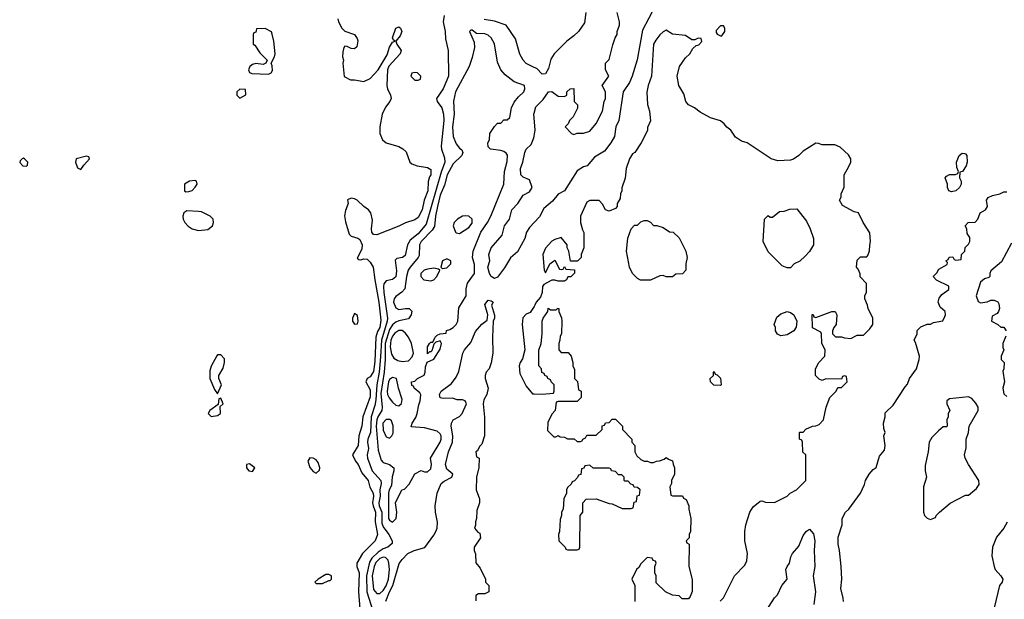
# Model space of a CAD drawing. Header units: inches. Extents: x 2671394 to 2765652, y 830470 to 955458.
# Tile 226 of 256: x 2686767 to 2692954, y 932683 to 936324. Entities that reach past the tile are written whole.
import ezdxf

# ---------------------------------------------------------------- set-up
doc = ezdxf.new("R2010")
doc.units = ezdxf.units.IN
doc.header["$MEASUREMENT"] = 0
doc.layers.add('C6983', color=7, linetype='Continuous')
doc.layers.add('C6993', color=7, linetype='Continuous')

msp = doc.modelspace()

# ---------------------------------------------------------------- linework, layer by layer
at = {"layer": 'C6983', "color": 2}
for points, elevation in [([(2688766, 936330), (2688771, 936310), (2688790.7, 936270.7), (2688810, 936251.3), (2688870.7, 936230.7), (2688886.4, 936206.4), (2688890.7, 936190.7), (2688886, 936154), (2688870, 936142), (2688850, 936144), (2688823.6, 936156.4), (2688810, 936158), (2688804.7, 936150), (2688796.9, 936123.1), (2688796, 936090), (2688801, 936070), (2688798, 936050), (2688806.4, 935966.4), (2688846.4, 935946.4), (2688870, 935946.8), (2688930, 935936), (2688970, 935954.8), (2689018.4, 936010), (2689075.8, 936104.2), (2689090, 936151), (2689110, 936182), (2689126, 936190), (2689115.3, 936195.3), (2689109.3, 936210), (2689130, 936271), (2689150, 936278.8), (2689158.8, 936270), (2689167.3, 936250), (2689157.1, 936222.9), (2689131, 936190), (2689136, 936170), (2689164.7, 936130), (2689158, 936110), (2689087, 936033), (2689078.4, 936010), (2689073.4, 935910), (2689077.3, 935890), (2689097.3, 935850), (2689100.7, 935830), (2689093.4, 935810), (2689065.5, 935774.5), (2689045.5, 935730), (2689030.6, 935650), (2689030.7, 935610), (2689046.8, 935570), (2689070, 935551), (2689150, 935526.8), (2689173.7, 935513.7), (2689194.4, 935494.4), (2689218, 935430), (2689230, 935418), (2689265.4, 935405.4), (2689330, 935396), (2689350, 935382), (2689350.4, 935350), (2689342, 935338), (2689333, 935307), (2689331.8, 935250), (2689307.7, 935190), (2689295.3, 935130), (2689270, 935081.2), (2689250, 935066.6), (2689191.8, 935048.2), (2689150, 935027), (2689010, 934973.2), (2688990, 934975.3), (2688979, 934990), (2688977.2, 935010), (2688984.7, 935064.7), (2688974, 935110), (2688959, 935130), (2688928.7, 935150), (2688888, 935190), (2688870, 935199), (2688850, 935202), (2688826.8, 935193.2), (2688831.3, 935170), (2688814.4, 935125.6), (2688807.9, 935092.1), (2688813.7, 935053.7), (2688836.9, 934976.9), (2688850, 934964.7), (2688891.6, 934951.6), (2688903.6, 934943.6), (2688918, 934910), (2688916.8, 934883.2), (2688887.1, 934827.1), (2688898, 934818), (2688910, 934816), (2688930, 934822.8), (2688950, 934820.7), (2688970, 934800.7), (2688988.2, 934770), (2688998, 934690), (2689024.6, 934550), (2689035.9, 934435.9), (2689030.2, 934390), (2689015.6, 934364.4), (2689004.4, 934330), (2688997.8, 934177.8), (2688990, 934114), (2688970, 934080.9), (2688950.5, 934069.5), (2688942, 934050), (2688970, 933998), (2688970, 933955.3), (2688923.8, 933830), (2688916.4, 933770), (2688896.9, 933710), (2688893.4, 933650), (2688857.3, 933590), (2688877.3, 933550), (2688894, 933530), (2688917.6, 933477.6), (2688955.8, 933430), (2688967.1, 933387.1), (2688988.2, 933350), (2688990.2, 933330), (2688984.2, 933290), (2688987.2, 933270), (2689003.1, 933230), (2689000.2, 933170), (2689014.9, 933090), (2689000.5, 933050), (2688920.7, 932970), (2688884.7, 932910), (2688884.7, 932890), (2688899.5, 932850), (2688896.4, 932730), (2688914, 932490)], 2), ([(2689433.4, 936350), (2689428.2, 936310), (2689440.4, 936250), (2689442.8, 936202.8), (2689458.4, 936130), (2689462, 935970), (2689428, 935890), (2689386, 935830), (2689390.8, 935810), (2689419.3, 935770), (2689430.3, 935730.3), (2689431.7, 935690), (2689415.5, 935530), (2689418, 935510), (2689436.3, 935456.3), (2689437.3, 935430), (2689414.5, 935365.5), (2689321.2, 935038.8), (2689270, 934979.6), (2689219.9, 934940.1), (2689202.8, 934910), (2689190, 934842), (2689172, 934830), (2689136, 934824), (2689126.4, 934813.6), (2689134.2, 934745.8), (2689130.3, 934709.7), (2689110, 934692.7), (2689070, 934682.7), (2689055.8, 934664.2), (2689051.9, 934648.1), (2689054, 934610), (2689079.1, 934450), (2689076.9, 934430), (2689039.5, 934310), (2689034.7, 934205.3), (2689025.5, 934110), (2689011.7, 934030), (2689004.2, 933935.8), (2688998.5, 933901.5), (2688974.4, 933830), (2688970.2, 933730), (2688954.9, 933690), (2688952.7, 933670), (2688958.7, 933630), (2688950.4, 933590), (2688952.2, 933570), (2688982, 933490), (2689036.4, 933430), (2689038, 933410), (2689029.2, 933370.8), (2689032.2, 933330), (2689023.8, 933290), (2689026.7, 933270), (2689042.7, 933230), (2689042, 933162), (2689050, 933138), (2689085.5, 933090), (2689106.8, 933050), (2689106.4, 933033.6), (2689081, 933010), (2689050, 932999.7), (2689020, 932980), (2688979, 932941), (2688964, 932916), (2688946.2, 932830), (2688949.2, 932730), (2688986, 932610)], 6), ([(2690000, 936024.7), (2689950, 936049.2), (2689930, 936069), (2689910, 936108), (2689883.1, 936203.1), (2689824, 936290), (2689750, 936314), (2689685.9, 936325.9)], 6), ([(2690000, 935706.7), (2689998, 935730), (2690000, 935737.7)], 6), ([(2690000, 935050.2), (2689970, 935018), (2689951.3, 934990), (2689941, 934950), (2689894.8, 934865.2), (2689850, 934828), (2689813.7, 934766.3), (2689770, 934706), (2689750, 934698), (2689728.7, 934710), (2689719, 934730), (2689709.5, 934769.5), (2689722, 934810), (2689715.3, 934850), (2689728.7, 934890), (2689799, 934970), (2689814, 935030), (2689844, 935070), (2689859, 935130), (2689898, 935170), (2689930, 935222), (2689970, 935242), (2689988, 935270), (2689970, 935318), (2689930, 935335.3), (2689915.3, 935350), (2689914, 935390), (2689929.3, 935430), (2689941.2, 935490), (2689949.3, 935510), (2689980.2, 935539.8), (2689998, 935582), (2690000, 935593.2)], 6), ([(2689067.6, 932672.4), (2689089.8, 932730), (2689110.7, 932769.3), (2689151.9, 932908.1), (2689170, 932934), (2689206, 932970), (2689246, 932990), (2689312, 933008), (2689370, 933086.8), (2689382, 933110), (2689389.5, 933130), (2689391.7, 933168.3), (2689379.6, 933230), (2689377.6, 933270), (2689389.7, 933350.3), (2689416.2, 933410), (2689433.9, 933426.1), (2689482, 933450), (2689488.7, 933470), (2689450, 933501.2), (2689442.4, 933530), (2689462.4, 933610), (2689486, 933670), (2689487.8, 933710), (2689478, 933770), (2689481.2, 933790), (2689490, 933811.3), (2689530, 933832), (2689548, 933850), (2689575.3, 933910), (2689566, 933930), (2689550, 933935.3), (2689516.4, 933936.4), (2689487.3, 933947.3), (2689430, 933944), (2689410, 933948.7), (2689405.2, 933970), (2689415.1, 933990), (2689480.2, 934039.8), (2689510, 934078), (2689525.4, 934114.6), (2689552, 934230), (2689562.9, 934250), (2689602.7, 934297.3), (2689630, 934364.7), (2689670, 934411), (2689704, 934436), (2689709.2, 934470), (2689690, 934534), (2689710, 934562), (2689730, 934558), (2689742, 934550), (2689732, 934530), (2689751.1, 934468.9), (2689751.1, 934448.9), (2689742, 934430), (2689738, 934330), (2689741, 934230), (2689730, 934168), (2689716, 934130), (2689698, 934110), (2689691.1, 934088.9), (2689691, 934070), (2689710.6, 934010), (2689702.8, 933970), (2689683.4, 933936.6), (2689679.3, 933910), (2689687.9, 933827.9), (2689687.3, 933710), (2689670, 933658), (2689656.9, 933643.1), (2689643.6, 933616.4), (2689634, 933610), (2689638, 933578), (2689654, 933570), (2689652, 933512), (2689638, 933450), (2689636, 933370), (2689655.3, 933315.3), (2689656, 933290), (2689639.6, 933240.4), (2689638, 933190), (2689632, 933170), (2689632, 933148), (2689624.7, 933130), (2689645.4, 933105.4), (2689658, 933098), (2689662, 933070), (2689622, 933010), (2689622, 932990), (2689631.6, 932968.4), (2689632.7, 932912.7), (2689659.6, 932879.6), (2689694, 932810), (2689694, 932790), (2689714, 932770), (2689714, 932730), (2689690, 932718), (2689650, 932718), (2689632.7, 932707.3), (2689632.7, 932672.7)], 6), ([(2690000, 934523.2), (2689974.4, 934485.6), (2689950, 934474), (2689927.7, 934452.3), (2689924, 934410), (2689941, 934250), (2689926.4, 934193.6), (2689911.3, 934170), (2689906, 934150), (2689910, 934102), (2689950, 934022), (2689990, 933974), (2690000, 933973.7)], 10)]:
    msp.add_lwpolyline(points, dxfattribs=dict(at, elevation=elevation))
for points, elevation in [([(2688310, 936268), (2688254, 936266), (2688250, 936246), (2688238, 936242), (2688234, 936230), (2688234, 936170), (2688243.6, 936163.6), (2688275.3, 936115.3), (2688322, 936070), (2688314, 936050), (2688296.9, 936043.1), (2688250, 936048), (2688230, 936042), (2688212, 936030), (2688204.7, 936010), (2688211.6, 935991.6), (2688226.4, 935986.4), (2688330, 935981), (2688348, 935990), (2688356, 936004), (2688353.6, 936033.6), (2688346, 936050), (2688368.7, 936090), (2688373.2, 936110), (2688364, 936190), (2688353.6, 936233.6), (2688348.4, 936248.4)], 2), ([(2689610, 936258), (2689602, 936258), (2689594, 936250), (2689623.6, 936183.6), (2689624.7, 936150), (2689610, 936086), (2689591, 936030), (2689506.4, 935870), (2689492.8, 935812.8), (2689496.4, 935730), (2689487, 935650), (2689490.5, 935590.5), (2689510, 935544.7), (2689530, 935518), (2689546, 935506), (2689552, 935490), (2689546, 935470), (2689490, 935418), (2689452.6, 935350), (2689436, 935284), (2689410, 935221.2), (2689392.6, 935150), (2689379.6, 935090), (2689374, 935026), (2689358.6, 935001.4), (2689290.3, 934930), (2689279.5, 934910), (2689276.5, 934843.5), (2689270.5, 934830), (2689219.5, 934770), (2689208.5, 934750), (2689197.6, 934710), (2689186.2, 934633.8), (2689168.4, 934611.6), (2689130, 934585.2), (2689119.1, 934570), (2689115.5, 934550), (2689130, 934514.8), (2689150, 934504), (2689190.9, 934510.9), (2689214, 934510), (2689230, 934494), (2689226, 934470), (2689210, 934444), (2689150, 934432.7), (2689130, 934424.2), (2689110, 934408.2), (2689090, 934377.6), (2689062.8, 934290), (2689063.8, 934190), (2689056.5, 934110), (2689036, 933976), (2689044.6, 933890), (2689042, 933870), (2689017.3, 933830), (2689010.2, 933810), (2689007.6, 933770), (2689020.2, 933620.2), (2689038, 933558), (2689050, 933542.8), (2689090.7, 933530.7), (2689118, 933510), (2689118.8, 933490), (2689107.1, 933452.9), (2689102.8, 933397.2), (2689088.2, 933370), (2689083.8, 933350), (2689085.3, 933190), (2689090, 933180.7), (2689110, 933168.2), (2689132.3, 933190), (2689136, 933230), (2689129, 933290), (2689169, 933370), (2689184, 933376), (2689213.6, 933406.4), (2689250, 933472), (2689290, 933491.3), (2689310, 933484.7), (2689330, 933484.7), (2689350, 933502), (2689354, 933530), (2689348, 933570), (2689409, 933670), (2689415.1, 933690), (2689415.1, 933710), (2689410, 933722), (2689390, 933739), (2689310, 933759.3), (2689227.3, 933767.3), (2689234, 933790), (2689255.4, 933824.6), (2689265.1, 933850), (2689274.2, 933905.8), (2689284, 933930), (2689288, 933968), (2689280.4, 933980.4), (2689246, 934010), (2689242, 934022), (2689230, 934026), (2689229.3, 934050), (2689250, 934054), (2689266, 934070), (2689308.4, 934091.6), (2689315.3, 934110), (2689316.4, 934143.6), (2689327.3, 934172.7), (2689370, 934192), (2689410, 934254), (2689418, 934290), (2689410, 934306), (2689382, 934298), (2689370, 934286), (2689356, 934244), (2689350, 934238), (2689342, 934238), (2689330, 934226), (2689329.2, 934270), (2689342, 934290), (2689350, 934298), (2689362, 934298), (2689378, 934330), (2689390, 934342), (2689410, 934351.3), (2689446, 934354), (2689448.9, 934371.1), (2689470, 934378), (2689490, 934391.3), (2689508.7, 934410), (2689519, 934430), (2689526, 934514), (2689573.2, 934590), (2689572.9, 934632.9), (2689580.9, 934670), (2689625.1, 934730), (2689625.8, 934785.8), (2689612, 934830), (2689615.6, 934870), (2689663.6, 934990), (2689706, 935050), (2689726.6, 935090), (2689809.5, 935290.5), (2689812.3, 935370), (2689830, 935434), (2689832.3, 935472.3), (2689824.7, 935484.7), (2689810, 935495.3), (2689790, 935502), (2689726, 935510), (2689710, 935526), (2689708, 935550), (2689718, 935570), (2689722, 935610), (2689750, 935654), (2689770, 935674), (2689790, 935674), (2689810, 935694), (2689830, 935694), (2689846, 935710), (2689858, 935770), (2689874.6, 935805.4), (2689901.2, 935838.8), (2689935.3, 935870), (2689942, 935890), (2689938, 935910), (2689874.6, 935934.6), (2689818, 935978), (2689790, 936008.7), (2689770, 936058), (2689751.4, 936171.4), (2689729.3, 936210), (2689710, 936226.6), (2689690, 936235.1), (2689638, 936238)], 10), ([(2689250, 935993.2), (2689231.6, 935988.4), (2689224.7, 935970), (2689230, 935962), (2689250, 935944.7), (2689270, 935944.7), (2689286, 935950), (2689288, 935970), (2689266, 935990)], 6), ([(2688150, 935888), (2688132, 935870), (2688132, 935850), (2688150, 935832), (2688170, 935842), (2688187.3, 935852.7), (2688186, 935886)], 2), ([(2686790, 935453.2), (2686782, 935450), (2686770, 935438), (2686766.8, 935426.8), (2686786.8, 935406.8), (2686810, 935404.7), (2686815.3, 935410), (2686819, 935430), (2686798, 935450)], 2), ([(2687186, 935466), (2687122, 935450), (2687118, 935430), (2687130, 935394), (2687150, 935382), (2687168.9, 935411.1), (2687206, 935450), (2687202, 935462)], 2), ([(2687870, 935314), (2687834, 935310), (2687802, 935290), (2687802, 935250), (2687810, 935242), (2687830, 935244.7), (2687850, 935252), (2687870, 935272), (2687882, 935290), (2687878, 935310)], 2), ([(2687816.9, 935123.1), (2687798, 935110), (2687791, 935090), (2687794.8, 935070), (2687804, 935050), (2687826.4, 935026.4), (2687850, 935010.8), (2687890, 934998.8), (2687950, 935006.8), (2687979, 935030), (2687985.2, 935050), (2687982, 935070), (2687964, 935090), (2687910, 935116.2), (2687890, 935119.5)], 2), ([(2689570, 935092.3), (2689550, 935089.2), (2689518, 935070), (2689496, 935050), (2689491, 935030), (2689504.7, 934990), (2689510, 934984.7), (2689530, 934981), (2689590, 935018.8), (2689610, 935046), (2689609.2, 935070), (2689590, 935089.2)], 14), ([(2689370, 934764), (2689330, 934758), (2689308.7, 934751.3), (2689287.3, 934730), (2689286.8, 934710), (2689306, 934690), (2689350, 934682.8), (2689369.3, 934690.7), (2689388.7, 934710), (2689406, 934750), (2689398, 934758)], 14), ([(2689450, 934822), (2689424.7, 934810), (2689414, 934770), (2689422, 934762), (2689450, 934764.7), (2689475.3, 934790), (2689475.3, 934810)], 14), ([(2688870, 934478), (2688858, 934450), (2688858, 934430), (2688870, 934412), (2688890, 934414), (2688894, 934430), (2688890, 934466)], 2), ([(2689170, 934371.1), (2689150, 934371.1), (2689124.2, 934355.8), (2689110, 934336.2), (2689099.6, 934310), (2689094.9, 934270), (2689103, 934223), (2689117.3, 934197.3), (2689142.4, 934182.4), (2689170, 934176.4), (2689210, 934182), (2689233.9, 934206.1), (2689241.6, 934230), (2689229.7, 934289.7), (2689209.6, 934330), (2689190, 934357)], 14), ([(2688030, 934218), (2688010, 934218), (2688006.4, 934213.6), (2687970, 934148), (2687962.5, 934117.5), (2687960.7, 934070), (2687990, 934002), (2688010, 933974), (2688034, 934030), (2688019, 934070), (2688019, 934090), (2688044.7, 934135.3), (2688054, 934170), (2688052.9, 934192.9)], 2), ([(2689110, 934077.2), (2689090, 934064), (2689085.3, 934050), (2689076.4, 933990), (2689078.4, 933970), (2689087.9, 933947.9), (2689110, 933920.7), (2689130, 933902.8), (2689150, 933898.8), (2689166.6, 933913.4), (2689170, 933938), (2689146.6, 934010), (2689134, 934070)], 14), ([(2688030, 933946), (2688018, 933942), (2688014, 933906), (2687962, 933870), (2687952, 933850), (2687970, 933832), (2688010, 933838), (2688028, 933850), (2688026, 933894), (2688046, 933910)], 2), ([(2689092, 933812), (2689070, 933811.6), (2689049.1, 933790), (2689050, 933744.7), (2689070, 933704), (2689090, 933694.8), (2689105.2, 933710), (2689112.9, 933727.1), (2689113.6, 933773.6), (2689103.7, 933803.7)], 14), ([(2688210, 933535.1), (2688192, 933530), (2688191, 933510), (2688206.8, 933490), (2688230, 933486.8), (2688244, 933510)], 2), ([(2688590, 933572.3), (2688577.3, 933550), (2688590, 933511.3), (2688610, 933486.8), (2688630, 933476), (2688650, 933494), (2688652, 933510), (2688642.5, 933542.5), (2688630, 933559.3), (2688610, 933569.3)], 2), ([(2689050, 932948.2), (2689030, 932939.1), (2689005.5, 932914.5), (2688994.7, 932890), (2688982, 932830), (2688990, 932744), (2689010, 932720.4), (2689030, 932720.4), (2689050, 932739.5), (2689070, 932768.5), (2689083.5, 932810), (2689089.8, 932870), (2689086.9, 932910), (2689082.4, 932930), (2689066.3, 932946.3)], 10), ([(2688690, 932839), (2688642, 932810), (2688622, 932790), (2688630, 932782), (2688670, 932782), (2688710, 932802), (2688718, 932802), (2688726, 932810), (2688726, 932830), (2688710, 932838)], 2)]:
    msp.add_lwpolyline(points, close=True, dxfattribs=dict(at, elevation=elevation))
at = {"layer": 'C6993', "color": 2}
for points, elevation in [([(2690761, 936410), (2690681.4, 936258.6), (2690647.1, 936072.9), (2690616, 935970), (2690598, 935930), (2690558, 935870), (2690530.7, 935690), (2690513.4, 935650), (2690504, 935590), (2690480.7, 935550), (2690441.4, 935498.6), (2690379.8, 935460.2), (2690333.7, 935406.3), (2690310, 935399), (2690270, 935375.3), (2690190, 935248), (2690151, 935229), (2690115.9, 935184.1), (2690061.4, 935138.6), (2690033.7, 935086.3), (2690000, 935050.2)], 6), ([(2690000, 935737.7), (2690010, 935776), (2690056.6, 935823.4), (2690090, 935871.3), (2690110, 935872), (2690150, 935844.7), (2690190, 935842), (2690206, 935850), (2690206, 935870), (2690226, 935890), (2690250, 935892), (2690252, 935810), (2690271.3, 935790), (2690271.1, 935768.9), (2690245.4, 935714.6), (2690222, 935690), (2690214, 935670), (2690194, 935650), (2690234, 935610), (2690250, 935602), (2690270, 935612), (2690310, 935612), (2690350, 935624.7), (2690390, 935672), (2690429, 935750), (2690439, 935810), (2690448, 935830), (2690448, 935870), (2690428, 935910), (2690468.7, 935970), (2690448.7, 936010), (2690448.7, 936050), (2690470, 936074), (2690494, 936166), (2690508.7, 936210), (2690522, 936230), (2690522, 936250), (2690535.3, 936290), (2690535.3, 936310), (2690522, 936370)], 6), ([(2690324.7, 936370), (2690315.3, 936304.7), (2690278, 936250), (2690250, 936222), (2690204.7, 936190), (2690124.7, 936110), (2690103.8, 936076.2), (2690090, 936018), (2690070, 935984), (2690050, 935981.2), (2690016.6, 936016.6), (2690000, 936024.7)], 6), ([(2691168.4, 932671.6), (2691188.4, 932691.6), (2691258, 932830), (2691323.1, 932896.9), (2691336, 932924), (2691341.2, 932970), (2691324, 933050), (2691324, 933110), (2691329.1, 933150.9), (2691355.3, 933230), (2691376.4, 933263.6), (2691420.4, 933299.6), (2691430, 933302), (2691452.7, 933292.7), (2691510, 933292), (2691590, 933332), (2691609.1, 933350.9), (2691648.4, 933371.6), (2691706, 933430), (2691706, 933590), (2691688.4, 933608.4), (2691686, 933670), (2691682, 933682), (2691666, 933690), (2691666, 933730), (2691670, 933734), (2691690, 933734), (2691707.3, 933752.7), (2691748.4, 933771.6), (2691770, 933772), (2691790, 933782), (2691818, 933810), (2691835.3, 933890), (2691858, 933950), (2691898, 933990), (2691907.3, 934012.7), (2691930, 934014), (2691966, 934050), (2691962, 934082), (2691950, 934086), (2691938, 934082), (2691930, 934066), (2691832.7, 934067.3), (2691810, 934058), (2691790, 934066), (2691768.4, 934088.4), (2691768, 934130), (2691788, 934170), (2691826, 934210), (2691827.3, 934247.3), (2691807.3, 934292.7), (2691806, 934350), (2691802, 934362), (2691748.4, 934388.4), (2691747.3, 934472.7), (2691752.7, 934472.7), (2691758, 934458), (2691770, 934454), (2691870, 934492), (2691891.1, 934491.1), (2691902, 934470), (2691898, 934410), (2691882, 934390), (2691874, 934370), (2691874, 934350), (2691892.7, 934332.7), (2691930, 934332), (2691950, 934324.7), (2691990, 934322), (2692030, 934342), (2692070, 934342), (2692110, 934382), (2692128.7, 934410), (2692128, 934450), (2692098, 934510), (2692095.3, 934530), (2692078, 934570), (2692078, 934590), (2692087.3, 934612.7), (2692087.3, 934667.3), (2692048.4, 934708.4), (2692047.3, 934727.3), (2692036.4, 934756.4), (2692026, 934770), (2692030, 934814), (2692050, 934834), (2692090, 934834), (2692096.4, 934843.6), (2692107.3, 934872.7), (2692108.4, 934908.4), (2692114, 934930), (2692110, 934986), (2692068, 935050), (2692038, 935110), (2692010, 935118), (2691936.4, 935156.4), (2691918, 935190), (2691928, 935210), (2691928.9, 935231.1), (2691947.3, 935272.7), (2691948, 935350), (2691978, 935402), (2691988.7, 935430), (2691988.7, 935450), (2691975.5, 935475.5), (2691923.1, 935523.1), (2691890, 935538), (2691810, 935538), (2691787.3, 935547.3), (2691770, 935548), (2691690, 935498), (2691662, 935470), (2691630, 935448.7), (2691610, 935442), (2691530, 935437.2), (2691489.5, 935449.5), (2691338, 935550), (2691302, 935562), (2691265.2, 935585.2), (2691235.3, 935630), (2691210, 935648.7), (2691193.2, 935670), (2691170, 935689), (2691107, 935707), (2691043.7, 935743.7), (2691008, 935770), (2690969.6, 935789.6), (2690952.3, 935810), (2690939.3, 935859.3), (2690909.5, 935910), (2690899.3, 935970), (2690913.2, 936030), (2690950, 936084.7), (2690978, 936110), (2690996.4, 936143.6), (2691018, 936162), (2691033.6, 936166.4), (2691053.6, 936186.4), (2691050, 936206), (2691030, 936208), (2691010, 936198), (2690990, 936198), (2690950, 936224), (2690870, 936234), (2690830, 936258), (2690810, 936248.7), (2690790, 936229), (2690764.1, 936195.9), (2690750.5, 936169.5), (2690738, 935970), (2690715.5, 935910), (2690708, 935868), (2690711.1, 935791.1), (2690724.7, 935750), (2690731.6, 935688.4), (2690712.7, 935647.3), (2690711.6, 935628.4), (2690672, 935550), (2690631.3, 935490), (2690618, 935482), (2690598, 935450), (2690578, 935390), (2690571.1, 935328.9), (2690551.6, 935268.4), (2690551.1, 935248.9), (2690542, 935230), (2690539.6, 935200.4), (2690522, 935170), (2690522, 935150), (2690510, 935138), (2690470, 935122), (2690448, 935130), (2690430, 935166), (2690407.3, 935187.3), (2690350, 935188), (2690330, 935178), (2690291.3, 935090), (2690291.3, 935050), (2690303.6, 935003.6), (2690312.7, 934987.3), (2690312, 934890), (2690294, 934850), (2690294, 934830), (2690272.7, 934807.3), (2690227.3, 934807.3), (2690218, 934870), (2690208, 934890), (2690208, 934910), (2690170, 934955.3), (2690130, 934944), (2690110, 934933.2), (2690070, 934889), (2690054, 934850), (2690062, 934750), (2690070, 934734), (2690098, 934790), (2690130, 934814), (2690158, 934758), (2690170, 934754), (2690182, 934758), (2690190, 934774), (2690198, 934758), (2690252.7, 934752.7), (2690252.7, 934732.7), (2690230, 934708.7), (2690212, 934708), (2690202, 934690), (2690190, 934682), (2690150, 934682), (2690130, 934688.7), (2690110, 934688.7), (2690059.6, 934660.4), (2690051.6, 934648.4), (2690051, 934610), (2690039.8, 934580.2), (2690012, 934550), (2690004.7, 934530), (2690000, 934523.2)], 10), ([(2690000, 935593.2), (2690006.6, 935630), (2690000, 935706.7)], 6), ([(2691942.9, 932670), (2691942, 932690), (2691926.6, 932750), (2691932.7, 932810), (2691929.4, 932889.4), (2691919, 932990), (2691909.2, 933030), (2691910, 933074), (2691935.3, 933150), (2691935.3, 933190), (2691955.3, 933230), (2691978, 933250), (2692049.3, 933350.7), (2692075.5, 933404.5), (2692082.7, 933430), (2692105.2, 933470), (2692130, 933498), (2692149, 933511), (2692170, 933582), (2692200.2, 933619.8), (2692205.2, 933650), (2692198, 933710), (2692206, 933730), (2692196.4, 933756.4), (2692194, 933790), (2692205.2, 933830), (2692205.2, 933854.8), (2692256.6, 933903.4), (2692330, 934018), (2692345.6, 934034.4), (2692359, 934070), (2692401.2, 934130), (2692419, 934190), (2692422, 934210), (2692396.4, 934296.4), (2692388, 934310), (2692406, 934350), (2692407.3, 934372.7), (2692430, 934394), (2692468.7, 934411.3), (2692490, 934411.3), (2692510, 934421), (2692568, 934432), (2692580.2, 934459.8), (2692584, 934470), (2692582, 934490), (2692550, 934518), (2692539, 934550), (2692545.6, 934574.4), (2692562, 934598), (2692606, 934630), (2692606, 934650), (2692527.3, 934687.3), (2692506, 934710), (2692530, 934734), (2692543.1, 934756.9), (2692594.6, 934785.4), (2692598, 934798), (2692586, 934810), (2692602, 934818), (2692607.3, 934832.7), (2692630, 934834), (2692638, 934818), (2692650, 934814), (2692682, 934818), (2692686, 934850), (2692706, 934870), (2692707.3, 934892.7), (2692730, 934914), (2692738, 934930), (2692736.4, 934956.4), (2692720.4, 934980.4), (2692718, 935010), (2692708, 935030), (2692726, 935050), (2692770, 935052), (2692788, 935070), (2692802, 935110), (2692835.3, 935130), (2692848.7, 935150), (2692842, 935190), (2692853.6, 935206.4), (2692880.2, 935219.8), (2692926, 935230), (2692950, 935242), (2692970, 935242)], 6), ([(2692999.6, 934920.4), (2692936.9, 934803.1), (2692870, 934746), (2692862, 934730), (2692862, 934710), (2692856, 934704), (2692830, 934695.3), (2692804.5, 934675.5), (2692778, 934590), (2692790, 934554), (2692805.4, 934545.4), (2692847.3, 934552.7), (2692870, 934562), (2692890, 934562), (2692912.7, 934552.7), (2692919.6, 934539.6), (2692924.7, 934510), (2692918, 934490), (2692910, 934478), (2692878, 934462), (2692874, 934430), (2692914, 934410), (2692932.7, 934392.7), (2692950, 934392), (2692964.7, 934370)], 6), ([(2690000, 933973.7), (2690050, 933972), (2690122, 933978), (2690126, 933990), (2690126, 934030), (2690106, 934050), (2690102, 934062), (2690086, 934070), (2690082, 934082), (2690066, 934090), (2690062, 934102), (2690047.3, 934107.3), (2690046, 934130), (2690028.7, 934148.7), (2690029.1, 934249.1), (2690044, 934290), (2690049.2, 934350), (2690049, 934430), (2690055.3, 934450), (2690086, 934490), (2690088.4, 934511.6), (2690102, 934502), (2690138, 934502), (2690146, 934510), (2690154, 934510), (2690154, 934490), (2690171.6, 934451.6), (2690174, 934430), (2690172, 934350), (2690163.6, 934336.4), (2690162, 934310), (2690154, 934290), (2690154, 934250), (2690170, 934234), (2690212.7, 934232.7), (2690232, 934210), (2690242, 934170), (2690242, 934150), (2690252.7, 934127.3), (2690254, 934070), (2690271.6, 934051.6), (2690278, 933998), (2690294, 933990), (2690294, 933950), (2690270, 933926), (2690150, 933926), (2690138, 933922), (2690132, 933870), (2690110, 933846), (2690085.4, 933794.6), (2690083.6, 933743.6), (2690123.6, 933703.6), (2690136.4, 933703.6), (2690150, 933712), (2690163.6, 933703.6), (2690190, 933702), (2690210, 933692), (2690251.6, 933691.6), (2690270, 933674), (2690290, 933674), (2690302, 933678), (2690306, 933690), (2690322, 933698), (2690330, 933714), (2690390, 933714), (2690426, 933750), (2690427.3, 933772.7), (2690442, 933778), (2690447.3, 933792.7), (2690470, 933794), (2690490, 933814), (2690510, 933814), (2690554, 933770), (2690554, 933750), (2690614, 933690), (2690614, 933670), (2690632, 933650), (2690632, 933610), (2690644.7, 933584.7), (2690670, 933562), (2690691.6, 933551.6), (2690711.3, 933551.3), (2690730, 933542), (2690750, 933542), (2690768.4, 933551.6), (2690787.3, 933552.7), (2690816.4, 933563.6), (2690830, 933574), (2690843.6, 933563.6), (2690870, 933554), (2690872.7, 933532.7), (2690882, 933510), (2690882, 933470), (2690862, 933430), (2690862, 933410), (2690852, 933390), (2690858, 933338), (2690870, 933334), (2690932.7, 933332.7), (2690938, 933318), (2690954, 933310), (2690972, 933270), (2690972, 933250), (2690984.7, 933190), (2690982, 933110), (2690974, 933090), (2690974, 933070), (2690954, 933050), (2690958, 933038), (2690974, 933030), (2690972, 932890), (2690991.6, 932808.4), (2690992.7, 932732.7), (2690979.6, 932700.4), (2690970, 932686), (2690930, 932686), (2690910, 932706), (2690868.4, 932708.4), (2690826, 932730), (2690767.3, 932787.3), (2690766, 932830), (2690758, 932850), (2690758, 932890), (2690766, 932910), (2690762, 932922), (2690747.3, 932927.3), (2690742, 932942), (2690710, 932946), (2690670, 932906), (2690656.9, 932883.1), (2690642, 932870), (2690614, 932810), (2690632, 932770), (2690632, 932670)], 10), ([(2692963.6, 934336.4), (2692944.7, 934290), (2692945.4, 934265.4), (2692952, 934250), (2692934, 934210), (2692934, 934190), (2692954, 934170), (2692952, 934130), (2692944.7, 934115.3), (2692954.8, 934050), (2692944.7, 934010), (2692950, 933974), (2692970, 933958)], 6), ([(2692972.3, 933167.7), (2692950, 933129), (2692905.5, 933074.5), (2692878.8, 933010), (2692875.3, 932955.3), (2692890.7, 932890), (2692897.3, 932870), (2692932.4, 932830), (2692943.8, 932810), (2692940.5, 932790), (2692924, 932770), (2692870.4, 932550)], 6), ([(2691458, 932610), (2691510, 932692), (2691528.9, 932711.1), (2691555.3, 932770), (2691588.7, 932810), (2691582, 932870), (2691589, 932890), (2691604, 932910), (2691613.2, 932950), (2691622.7, 932970), (2691662, 933018), (2691690, 933084.7), (2691710, 933111.3), (2691730, 933124.7), (2691754.6, 933094.6), (2691763, 933050), (2691759.1, 932990), (2691762.8, 932890), (2691753.4, 932830), (2691767.3, 932730), (2691757.3, 932650)], 6)]:
    msp.add_lwpolyline(points, dxfattribs=dict(at, elevation=elevation))
for points, elevation in [([(2691190, 936286), (2691170, 936286), (2691143.6, 936256.4), (2691143.6, 936243.6), (2691150, 936234), (2691170, 936222), (2691178, 936222), (2691198, 936250), (2691198, 936270)], 10), ([(2692622, 935242), (2692606, 935250), (2692598, 935270), (2692598, 935290), (2692582, 935330), (2692590, 935342), (2692608.9, 935351.1), (2692648, 935352), (2692662, 935358), (2692666, 935370), (2692656.4, 935396.4), (2692654, 935430), (2692670, 935471.3), (2692690, 935484.7), (2692703.6, 935483.6), (2692710, 935482), (2692718, 935470), (2692721, 935430), (2692714.4, 935405.6), (2692692, 935370), (2692674, 935366), (2692672, 935330), (2692682, 935310), (2692682, 935290), (2692672, 935270), (2692650, 935248)], 6), ([(2691590, 934766), (2691558, 934778), (2691470, 934866), (2691438, 934930), (2691448, 935070), (2691470, 935094), (2691483.6, 935083.6), (2691496.4, 935083.6), (2691540.4, 935119.6), (2691570, 935122), (2691605.6, 935134.4), (2691650, 935136), (2691710, 935058), (2691734.8, 935010), (2691756, 934950), (2691754.8, 934910), (2691730, 934868), (2691702, 934838), (2691670, 934808), (2691634, 934790), (2691610, 934766)], 10), ([(2690870, 934708), (2690830, 934708.7), (2690810, 934718), (2690790, 934715.3), (2690730, 934688.7), (2690668.9, 934688.9), (2690650, 934698), (2690618, 934730), (2690598, 934770), (2690579, 934870), (2690589.1, 934950.9), (2690609.1, 935010.9), (2690630, 935034), (2690650, 935034), (2690670, 935054), (2690690, 935062), (2690710, 935062), (2690730, 935052), (2690750, 935032), (2690771.1, 935031.1), (2690810, 935018), (2690850, 934992), (2690874, 934990), (2690910, 934954), (2690952, 934870), (2690962, 934830), (2690952, 934790), (2690952, 934750), (2690932.7, 934727.3), (2690890, 934726)], 10), ([(2691550, 934339), (2691528.9, 934348.9), (2691515.3, 934370), (2691515.3, 934390), (2691508.7, 934410), (2691525.6, 934454.4), (2691550, 934476), (2691590, 934491.3), (2691610, 934484.7), (2691632, 934470), (2691651.3, 934430), (2691646.4, 934393.6), (2691631.3, 934370), (2691590, 934344)], 10), ([(2691170, 934026), (2691128.4, 934028.4), (2691108, 934050), (2691106, 934070), (2691126, 934090), (2691126, 934110), (2691130, 934114), (2691138, 934098), (2691150, 934094), (2691171.6, 934071.6), (2691174, 934030)], 10), ([(2692730, 933954), (2692610, 933942), (2692592, 933930), (2692592, 933910), (2692611.3, 933870), (2692602, 933850), (2692602, 933830), (2692592, 933810), (2692594, 933770), (2692590, 933766), (2692570, 933766), (2692539.6, 933740.4), (2692499.6, 933700.4), (2692481, 933670), (2692476, 933610), (2692456.9, 933523.1), (2692456, 933490), (2692464.7, 933450), (2692446.8, 933390), (2692446, 933230), (2692452, 933210), (2692470, 933192), (2692490, 933184.7), (2692522, 933198), (2692526, 933210), (2692546, 933230), (2692612.9, 933287.1), (2692710, 933338), (2692730, 933338), (2692780.2, 933379.8), (2692795.5, 933404.5), (2692793.2, 933430), (2692729.3, 933529.3), (2692708.7, 933570), (2692704, 933590), (2692714.6, 933634.6), (2692715.3, 933690), (2692728.7, 933730), (2692734, 933770), (2692789, 933870), (2692789, 933890), (2692775.5, 933915.5), (2692750, 933944)], 6), ([(2690350, 933526), (2690318, 933522), (2690312.7, 933507.3), (2690298, 933502), (2690292.7, 933467.3), (2690278, 933462), (2690272.7, 933447.3), (2690252.7, 933427.3), (2690238, 933422), (2690232.7, 933407.3), (2690210, 933386), (2690202, 933370), (2690202, 933350), (2690185.4, 933314.6), (2690182, 933250), (2690172, 933230), (2690172, 933210), (2690163.6, 933183.6), (2690158, 933110), (2690152, 933090), (2690154, 933050), (2690194, 933010), (2690198, 932998), (2690210, 932994), (2690270, 932994), (2690282, 932998), (2690286, 933010), (2690288, 933210), (2690306, 933230), (2690306, 933290), (2690327.3, 933312.7), (2690390, 933314), (2690470, 933284.7), (2690490, 933282), (2690552.7, 933252.7), (2690610, 933254), (2690622, 933258), (2690627.3, 933292.7), (2690642, 933298), (2690647.3, 933332.7), (2690662, 933338), (2690666, 933370), (2690650, 933386), (2690627.3, 933387.3), (2690622, 933402), (2690607.3, 933407.3), (2690590, 933426), (2690570, 933426), (2690566, 933430), (2690566, 933450), (2690550, 933466), (2690530, 933466), (2690510, 933486), (2690486, 933490), (2690482, 933502), (2690470, 933506), (2690370, 933506)], 10)]:
    msp.add_lwpolyline(points, close=True, dxfattribs=dict(at, elevation=elevation))

doc.saveas('drawing.dxf')
